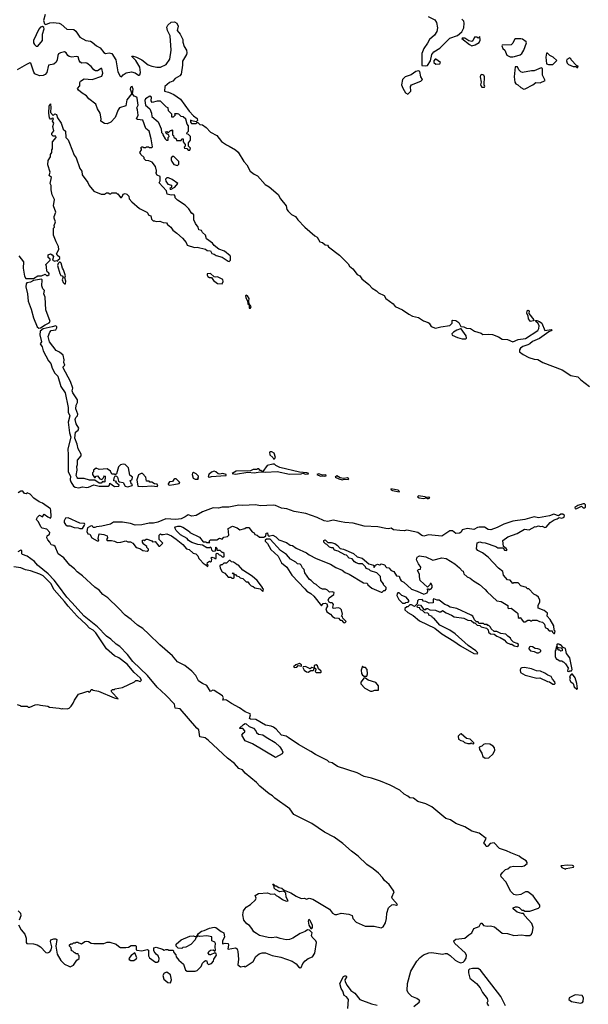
# Model space of a CAD drawing. Extents: x 2029826 to 2248070, y 228728 to 402406.
# Tile 93 of 256: x 2143700 to 2150093, y 297241 to 308307. Entities that reach past the tile are written whole.
import ezdxf

# ---------------------------------------------------------------- set-up
doc = ezdxf.new("R2010")
doc.units = 0

msp = doc.modelspace()

# ---------------------------------------------------------------- linework, layer by layer
at = {"layer": '0CON10XD'}
for points in [[(2143986, 308365), (2143968, 308298), (2143980, 308260), (2143995, 308254), (2144038, 308272), (2144075, 308277), (2144145, 308267), (2144167, 308257), (2144232, 308202), (2144308, 308198), (2144330, 308180), (2144375, 308109), (2144444, 308074), (2144495, 308066), (2144516, 308056), (2144565, 308015), (2144605, 307991), (2144645, 307938), (2144665, 307928), (2144706, 307934), (2144736, 307926), (2144782, 307855), (2144805, 307720), (2144831, 307671), (2144845, 307664), (2144863, 307687), (2144899, 307711), (2144958, 307722), (2145000, 307710), (2145035, 307684), (2145045, 307682), (2145051, 307689), (2145058, 307715), (2145051, 307775), (2145008, 307848), (2144960, 307895), (2144965, 307900), (2145015, 307887), (2145075, 307856), (2145145, 307799), (2145185, 307785), (2145243, 307773), (2145285, 307772), (2145348, 307805), (2145387, 307865), (2145405, 307965), (2145391, 308125), (2145363, 308185), (2145354, 308225), (2145365, 308245), (2145402, 308278), (2145442, 308282), (2145468, 308268), (2145483, 308235), (2145469, 308185), (2145505, 308143), (2145519, 308115)], [(2148294, 308344), (2148366, 308305), (2148388, 308275), (2148399, 308215), (2148392, 308175), (2148365, 308133), (2148307, 308085), (2148285, 308042), (2148244, 307985), (2148222, 307928), (2148223, 307793), (2148265, 307787)], [(2148265, 307787), (2148285, 307794), (2148320, 307845), (2148335, 307915), (2148355, 307946), (2148425, 307988), (2148535, 308101), (2148622, 308128), (2148670, 308170), (2148692, 308215), (2148698, 308268), (2148692, 308292), (2148672, 308312)], [(2143905, 308008), (2143956, 308075), (2143957, 308143), (2143974, 308205), (2143970, 308220), (2143955, 308229), (2143935, 308224), (2143915, 308200), (2143855, 308075), (2143855, 308047), (2143865, 308029), (2143885, 308011), (2143905, 308008)], [(2145519, 308115), (2145534, 308085), (2145535, 308055), (2145548, 308005), (2145575, 307965), (2145581, 307935), (2145575, 307915), (2145530, 307840), (2145531, 307795), (2145515, 307695), (2145500, 307675), (2145447, 307645), (2145422, 307618), (2145385, 307600), (2145333, 307555), (2145330, 307505), (2145375, 307494), (2145435, 307465), (2145508, 307415), (2145605, 307280), (2145655, 307228), (2145695, 307198), (2145700, 307175), (2145685, 307160), (2145635, 307170), (2145622, 307178), (2145620, 307155), (2145632, 307142), (2145685, 307140), (2145695, 307150), (2145705, 307150), (2145725, 307130), (2145755, 307127), (2145798, 307095), (2145844, 307044), (2145915, 307006), (2145970, 306940), (2146025, 306899), (2146056, 306886), (2146125, 306844), (2146155, 306817), (2146219, 306715), (2146253, 306675), (2146293, 306605), (2146335, 306571), (2146373, 306553), (2146460, 306455), (2146505, 306429), (2146605, 306344), (2146634, 306294), (2146698, 306215), (2146705, 306175), (2146717, 306155), (2146755, 306119), (2146800, 306095), (2146826, 306056), (2146906, 305975), (2147019, 305879), (2147045, 305864), (2147075, 305812), (2147105, 305803), (2147135, 305776), (2147162, 305772), (2147174, 305754), (2147295, 305662), (2147392, 305565), (2147408, 305538), (2147447, 305507), (2147495, 305445), (2147525, 305428), (2147546, 305395), (2147625, 305331), (2147665, 305288), (2147711, 305261), (2147735, 305238), (2147797, 305207), (2147815, 305172), (2147901, 305115), (2147922, 305085), (2148005, 305045), (2148075, 304997), (2148116, 304976), (2148185, 304961), (2148241, 304921), (2148292, 304905), (2148305, 304895), (2148325, 304860), (2148375, 304839), (2148435, 304856), (2148535, 304870), (2148564, 304895), (2148564, 304925), (2148569, 304931), (2148605, 304926), (2148639, 304905), (2148660, 304860), (2148692, 304855), (2148725, 304840), (2148767, 304837), (2148815, 304808), (2148890, 304785), (2148908, 304768), (2148975, 304774), (2149015, 304768), (2149084, 304744), (2149125, 304718), (2149185, 304712), (2149245, 304685), (2149305, 304713), (2149386, 304724), (2149525, 304814), (2149537, 304835), (2149540, 304865), (2149531, 304891), (2149502, 304915), (2149500, 304925), (2149515, 304926), (2149545, 304914), (2149571, 304895), (2149604, 304814), (2149675, 304826), (2149682, 304815), (2149650, 304800), (2149544, 304725), (2149465, 304690), (2149435, 304666), (2149415, 304653), (2149356, 304634), (2149330, 304615), (2149321, 304595), (2149321, 304575), (2149360, 304545), (2149425, 304510), (2149485, 304490), (2149527, 304487), (2149582, 304455), (2149801, 304371), (2149895, 304309), (2149975, 304293), (2150009, 304259), (2150106, 304186)], [(2148785, 308013), (2148822, 308025), (2148865, 308050), (2148877, 308077), (2148875, 308120), (2148855, 308100), (2148845, 308110), (2148815, 308110), (2148795, 308070), (2148785, 308062), (2148751, 308071), (2148705, 308098), (2148675, 308100), (2148670, 308095), (2148757, 308027), (2148785, 308013)], [(2149245, 307888), (2149265, 307893), (2149326, 307914), (2149345, 307927), (2149369, 307965), (2149399, 308049), (2149395, 308058), (2149355, 308087), (2149335, 308092), (2149275, 308092), (2149262, 308085), (2149246, 308044), (2149227, 308023), (2149125, 308020), (2149120, 308015), (2149133, 307985), (2149154, 307964), (2149177, 307907), (2149215, 307890), (2149245, 307888)], [(2143692, 305652), (2143742, 305585), (2143739, 305515), (2143754, 305425), (2143770, 305400), (2143855, 305398), (2143905, 305429), (2143945, 305430), (2143985, 305448), (2144003, 305433), (2144015, 305432), (2144030, 305445), (2144030, 305455), (2144026, 305466), (2144010, 305475), (2144000, 305515), (2144002, 305535), (2143993, 305557), (2144042, 305605), (2144042, 305615), (2144022, 305635), (2144020, 305665), (2144045, 305676), (2144066, 305666), (2144080, 305645), (2144070, 305605), (2144095, 305592), (2144115, 305600), (2144128, 305592), (2144132, 305608), (2144150, 305625), (2144150, 305635), (2144121, 305661), (2144113, 305675), (2144140, 305725), (2144138, 305758), (2144109, 305809), (2144080, 305885), (2144080, 305965), (2144090, 305975), (2144088, 305995), (2144103, 306035), (2144088, 306075), (2144088, 306095), (2144108, 306145), (2144082, 306215), (2144091, 306285), (2144065, 306340), (2144054, 306396), (2144053, 306443), (2144042, 306465), (2144058, 306535), (2144032, 306555), (2144044, 306595), (2144018, 306675), (2144022, 306725), (2144048, 306765), (2144048, 306792), (2144060, 306815), (2144060, 306845), (2144070, 306855), (2144068, 306935), (2144112, 306985), (2144108, 306998), (2144075, 307000), (2144060, 307015), (2144062, 307028), (2144083, 307057), (2144072, 307105), (2144083, 307145), (2144070, 307165), (2144080, 307195), (2144065, 307200), (2144055, 307190), (2144045, 307190), (2144034, 307204), (2144028, 307255), (2144032, 307335), (2144040, 307355), (2144045, 307360), (2144048, 307355), (2144052, 307325), (2144048, 307265), (2144075, 307230), (2144095, 307248), (2144115, 307240), (2144126, 307206), (2144166, 307145), (2144191, 307075), (2144217, 307055), (2144218, 306985), (2144246, 306956), (2144259, 306919), (2144314, 306785), (2144334, 306755), (2144376, 306635), (2144400, 306605), (2144404, 306565), (2144467, 306477), (2144483, 306443), (2144535, 306380), (2144615, 306348), (2144652, 306348), (2144675, 306360), (2144695, 306360), (2144715, 306350), (2144725, 306350), (2144735, 306360), (2144785, 306360), (2144795, 306350), (2144805, 306350), (2144835, 306310), (2144845, 306310), (2144858, 306322), (2144862, 306348), (2144885, 306352), (2144905, 306347), (2144928, 306325), (2144932, 306292), (2144961, 306261), (2145046, 306186), (2145130, 306145), (2145142, 306132), (2145144, 306114), (2145173, 306103), (2145183, 306065), (2145200, 306045), (2145215, 306048), (2145235, 306038), (2145275, 306042), (2145315, 306027), (2145350, 306025), (2145364, 306004), (2145398, 305975), (2145421, 305941), (2145468, 305908), (2145530, 305850), (2145572, 305802), (2145585, 305772), (2145665, 305748), (2145695, 305751), (2145788, 305728), (2145810, 305715), (2145845, 305708), (2145860, 305680), (2145885, 305673), (2145908, 305658), (2145975, 305639), (2146045, 305592), (2146055, 305590), (2146070, 305605), (2146072, 305645), (2146068, 305655), (2146004, 305704), (2145939, 305729), (2145888, 305768), (2145868, 305795), (2145802, 305845), (2145789, 305885), (2145757, 305915), (2145745, 305938), (2145714, 305944), (2145706, 305976), (2145678, 306015), (2145658, 306058), (2145660, 306115), (2145648, 306128), (2145635, 306130), (2145603, 306183), (2145561, 306221), (2145475, 306278), (2145450, 306305), (2145448, 306325), (2145437, 306337), (2145405, 306334), (2145357, 306347), (2145350, 306385), (2145270, 306475), (2145278, 306495), (2145280, 306545), (2145245, 306560), (2145230, 306585), (2145240, 306595), (2145240, 306615), (2145233, 306623), (2145228, 306658), (2145190, 306705), (2145152, 306722), (2145120, 306725), (2145100, 306745), (2145098, 306758), (2145062, 306792), (2145060, 306805), (2145050, 306815), (2145070, 306845), (2145070, 306855), (2145060, 306865), (2145075, 306880), (2145085, 306880), (2145095, 306870), (2145115, 306870), (2145125, 306880), (2145147, 306877), (2145155, 306870), (2145185, 306870), (2145192, 306878), (2145178, 306968), (2145156, 307056), (2145118, 307085), (2145085, 307178), (2145024, 307184), (2145013, 307193), (2145032, 307235), (2145026, 307296), (2145018, 307315), (2145031, 307345), (2145021, 307425), (2145017, 307437), (2144989, 307449), (2144967, 307475), (2144978, 307525), (2144965, 307555), (2144955, 307554), (2144947, 307545), (2144942, 307525), (2144962, 307478), (2144906, 307405), (2144892, 307338), (2144822, 307315), (2144807, 307295), (2144773, 307207), (2144725, 307156), (2144685, 307136), (2144655, 307140), (2144612, 307165), (2144616, 307194), (2144605, 307255), (2144575, 307305), (2144555, 307359), (2144477, 307417), (2144450, 307450), (2144402, 307482), (2144360, 307515), (2144352, 307535), (2144378, 307565), (2144377, 307603), (2144385, 307618), (2144425, 307643), (2144515, 307634), (2144625, 307674), (2144634, 307705), (2144625, 307758), (2144615, 307760), (2144575, 307732), (2144551, 307731), (2144533, 307743), (2144505, 307781), (2144455, 307817), (2144435, 307824), (2144399, 307819), (2144380, 307830), (2144368, 307848), (2144359, 307889), (2144335, 307893), (2144285, 307887), (2144255, 307892), (2144243, 307903), (2144224, 307935), (2144205, 307946), (2144159, 307935), (2144137, 307923), (2144129, 307905), (2144123, 307855), (2144112, 307828), (2144085, 307808), (2144024, 307796), (2144006, 307714), (2143988, 307692), (2143965, 307679), (2143928, 307678), (2143885, 307690), (2143870, 307700), (2143859, 307719), (2143825, 307818), (2143815, 307823), (2143776, 307804), (2143673, 307745)], [(2149695, 307802), (2149738, 307848), (2149700, 307885), (2149660, 307905), (2149635, 307930), (2149625, 307930), (2149614, 307885), (2149622, 307812), (2149645, 307802), (2149695, 307802)], [(2149975, 307770), (2149980, 307785), (2149962, 307792), (2149900, 307855), (2149900, 307865), (2149885, 307880), (2149852, 307858), (2149848, 307845), (2149855, 307820), (2149870, 307805), (2149923, 307783), (2149955, 307780), (2149965, 307770), (2149975, 307770)], [(2148378, 307808), (2148425, 307812), (2148430, 307825), (2148380, 307865), (2148372, 307865), (2148357, 307845), (2148358, 307825), (2148378, 307808)], [(2149368, 307528), (2149385, 307530), (2149470, 307575), (2149505, 307602), (2149552, 307598), (2149610, 307625), (2149578, 307685), (2149578, 307758), (2149565, 307768), (2149486, 307734), (2149455, 307733), (2149355, 307713), (2149335, 307722), (2149314, 307744), (2149296, 307776), (2149272, 307778), (2149258, 307665), (2149268, 307605), (2149280, 307585), (2149300, 307575), (2149334, 307544), (2149368, 307528)], [(2148065, 307472), (2148097, 307503), (2148093, 307555), (2148104, 307576), (2148212, 307618), (2148230, 307635), (2148209, 307665), (2148198, 307725), (2148185, 307732), (2148155, 307724), (2148102, 307688), (2148034, 307666), (2148004, 307635), (2147994, 307575), (2148008, 307538), (2148038, 307485), (2148065, 307472)], [(2148925, 307550), (2148930, 307555), (2148923, 307575), (2148926, 307666), (2148919, 307685), (2148895, 307691), (2148883, 307685), (2148876, 307665), (2148888, 307605), (2148880, 307575), (2148895, 307550), (2148925, 307550)], [(2145615, 306840), (2145620, 306865), (2145600, 306885), (2145600, 306925), (2145620, 306955), (2145620, 306995), (2145598, 307018), (2145580, 307025), (2145582, 307038), (2145600, 307055), (2145600, 307115), (2145583, 307133), (2145568, 307188), (2145537, 307217), (2145515, 307220), (2145490, 307245), (2145475, 307250), (2145442, 307248), (2145450, 307235), (2145425, 307210), (2145412, 307212), (2145410, 307245), (2145373, 307283), (2145370, 307315), (2145350, 307325), (2145282, 307392), (2145245, 307393), (2145188, 307378), (2145177, 307397), (2145181, 307435), (2145165, 307449), (2145115, 307416), (2145109, 307399), (2145114, 307345), (2145162, 307305), (2145182, 307255), (2145185, 307220), (2145258, 307158), (2145292, 307082), (2145295, 307040), (2145310, 307025), (2145310, 307015), (2145335, 306970), (2145352, 306952), (2145368, 306952), (2145370, 306985), (2145380, 306995), (2145378, 307008), (2145365, 307020), (2145355, 307020), (2145340, 307045), (2145355, 307050), (2145375, 307040), (2145395, 307060), (2145405, 307060), (2145415, 307070), (2145420, 307065), (2145420, 307015), (2145430, 307005), (2145432, 306982), (2145445, 306980), (2145458, 306968), (2145465, 306950), (2145515, 306950), (2145522, 306968), (2145538, 306968), (2145540, 306935), (2145560, 306905), (2145560, 306885), (2145550, 306875), (2145553, 306863), (2145578, 306858), (2145595, 306840), (2145615, 306840)], [(2145475, 306670), (2145490, 306685), (2145490, 306715), (2145435, 306770), (2145415, 306770), (2145402, 306755), (2145404, 306734), (2145412, 306715), (2145435, 306680), (2145475, 306670)], [(2145405, 306402), (2145446, 306424), (2145477, 306467), (2145415, 306510), (2145375, 306530), (2145355, 306530), (2145340, 306515), (2145343, 306493), (2145365, 306460), (2145407, 306447), (2145408, 306422), (2145390, 306415), (2145392, 306402), (2145405, 306402)], [(2144205, 305338), (2144215, 305340), (2144219, 305369), (2144208, 305405), (2144215, 305430), (2144193, 305495), (2144180, 305515), (2144165, 305570), (2144155, 305582), (2144148, 305582), (2144133, 305567), (2144127, 305545), (2144151, 305455), (2144163, 305433), (2144178, 305428), (2144188, 305415), (2144178, 305385), (2144190, 305355), (2144205, 305338)], [(2145975, 305340), (2145988, 305365), (2145986, 305386), (2145925, 305417), (2145905, 305412), (2145888, 305418), (2145845, 305456), (2145810, 305450), (2145808, 305435), (2145815, 305422), (2145835, 305408), (2145858, 305408), (2145878, 305375), (2145895, 305363), (2145925, 305343), (2145975, 305340)], [(2143915, 304842), (2143935, 304843), (2143985, 304879), (2144030, 304900), (2144042, 304915), (2143994, 305045), (2143988, 305188), (2143972, 305225), (2143980, 305265), (2143962, 305282), (2143956, 305295), (2143951, 305315), (2143952, 305385), (2143945, 305392), (2143855, 305376), (2143823, 305357), (2143782, 305348), (2143773, 305337), (2143768, 305305), (2143788, 305225), (2143797, 305145), (2143831, 305055), (2143857, 304955), (2143897, 304857), (2143915, 304842)], [(2146295, 305064), (2146303, 305085), (2146282, 305112), (2146278, 305145), (2146282, 305175), (2146262, 305205), (2146245, 305210), (2146240, 305205), (2146241, 305185), (2146262, 305145), (2146264, 305115), (2146282, 305102), (2146281, 305065), (2146295, 305064)], [(2149445, 304916), (2149420, 304945), (2149418, 304978), (2149403, 305005), (2149407, 305035), (2149415, 305043), (2149430, 305035), (2149424, 305004), (2149480, 304935), (2149475, 304923), (2149445, 304916)], [(2144365, 303046), (2144405, 303056), (2144455, 303049), (2144475, 303053), (2144535, 303078), (2144594, 303064), (2144695, 303066), (2144710, 303075), (2144715, 303100), (2144765, 303059), (2144815, 303064), (2144820, 303075), (2144780, 303105), (2144788, 303118), (2144760, 303125), (2144763, 303157), (2144775, 303180), (2144788, 303178), (2144800, 303165), (2144812, 303122), (2144822, 303112), (2144864, 303104), (2144888, 303065), (2144915, 303058), (2144965, 303072), (2144970, 303085), (2144952, 303092), (2144950, 303115), (2144940, 303125), (2144965, 303140), (2144968, 303165), (2144938, 303188), (2144922, 303272), (2144885, 303308), (2144865, 303312), (2144835, 303306), (2144810, 303280), (2144787, 303203), (2144775, 303190), (2144765, 303200), (2144735, 303200), (2144723, 303233), (2144685, 303258), (2144595, 303250), (2144562, 303268), (2144530, 303245), (2144530, 303225), (2144520, 303215), (2144520, 303195), (2144542, 303162), (2144548, 303162), (2144562, 303178), (2144575, 303180), (2144600, 303145), (2144625, 303140), (2144640, 303155), (2144645, 303170), (2144655, 303180), (2144660, 303175), (2144658, 303112), (2144645, 303110), (2144635, 303120), (2144615, 303100), (2144595, 303100), (2144545, 303130), (2144485, 303130), (2144425, 303150), (2144355, 303150), (2144345, 303160), (2144337, 303185), (2144348, 303245), (2144342, 303285), (2144352, 303308), (2144351, 303339), (2144352, 303355), (2144390, 303405), (2144390, 303425), (2144356, 303485), (2144346, 303535), (2144322, 303605), (2144327, 303673), (2144356, 303694), (2144367, 303715), (2144336, 303765), (2144323, 303815), (2144332, 303835), (2144352, 303855), (2144353, 303875), (2144332, 303935), (2144334, 303976), (2144350, 304005), (2144349, 304035), (2144296, 304115), (2144292, 304135), (2144298, 304165), (2144272, 304242), (2144188, 304395), (2144188, 304405), (2144207, 304425), (2144196, 304455), (2144199, 304485), (2144188, 304535), (2144149, 304569), (2144111, 304591), (2144037, 304685), (2144022, 304745), (2144038, 304795), (2144055, 304814), (2144107, 304823), (2144118, 304845), (2144117, 304857), (2144105, 304866), (2144065, 304854), (2143965, 304832), (2143932, 304808), (2143927, 304765), (2143946, 304685), (2143931, 304665), (2143952, 304632), (2143966, 304585), (2144025, 304474), (2144052, 304442), (2144065, 304392), (2144097, 304335), (2144130, 304300), (2144163, 304185), (2144211, 304115), (2144247, 303947), (2144245, 303895), (2144265, 303855), (2144247, 303785), (2144262, 303665), (2144276, 303615), (2144242, 303485), (2144245, 303415), (2144244, 303225), (2144271, 303175), (2144268, 303135), (2144275, 303112), (2144307, 303065), (2144325, 303055), (2144365, 303046)], [(2148715, 304719), (2148724, 304726), (2148720, 304755), (2148665, 304831), (2148655, 304834), (2148615, 304819), (2148576, 304795), (2148559, 304775), (2148563, 304763), (2148624, 304734), (2148675, 304719), (2148715, 304719)], [(2146565, 303370), (2146578, 303385), (2146560, 303435), (2146535, 303450), (2146515, 303450), (2146510, 303445), (2146512, 303415), (2146548, 303388), (2146555, 303370), (2146565, 303370)], [(2145835, 303164), (2145858, 303172), (2146015, 303184), (2146020, 303185), (2146020, 303195), (2145985, 303208), (2145945, 303200), (2145933, 303203), (2145907, 303227), (2145885, 303232), (2145855, 303222), (2145828, 303195), (2145818, 303168), (2145835, 303164)], [(2146125, 303199), (2146265, 303220), (2146335, 303215), (2146405, 303224), (2146465, 303221), (2146595, 303230), (2146735, 303200), (2146865, 303204), (2146885, 303210), (2146915, 303201), (2146945, 303202), (2146952, 303205), (2146930, 303215), (2146845, 303220), (2146625, 303273), (2146580, 303295), (2146565, 303310), (2146545, 303312), (2146482, 303295), (2146435, 303230), (2146425, 303230), (2146415, 303240), (2146405, 303240), (2146388, 303258), (2146375, 303260), (2146365, 303250), (2146325, 303250), (2146295, 303238), (2146135, 303232), (2146090, 303205), (2146125, 303199)], [(2145085, 303059), (2145185, 303068), (2145245, 303061), (2145252, 303065), (2145247, 303087), (2145215, 303092), (2145185, 303110), (2145165, 303110), (2145155, 303120), (2145125, 303120), (2145120, 303165), (2145080, 303205), (2145065, 303207), (2145035, 303192), (2145017, 303135), (2145028, 303065), (2145085, 303059)], [(2145386, 303076), (2145435, 303084), (2145494, 303094), (2145502, 303105), (2145458, 303148), (2145443, 303147), (2145432, 303138), (2145420, 303115), (2145385, 303112), (2145368, 303092), (2145368, 303085), (2145386, 303076)], [(2145705, 303143), (2145710, 303145), (2145700, 303155), (2145710, 303165), (2145710, 303175), (2145684, 303204), (2145655, 303217), (2145645, 303212), (2145640, 303195), (2145650, 303155), (2145675, 303144), (2145705, 303143)], [(2147084, 303176), (2147105, 303182), (2147125, 303178), (2147145, 303182), (2147142, 303192), (2147105, 303188), (2147065, 303204), (2147040, 303195), (2147084, 303176)], [(2147325, 303137), (2147347, 303143), (2147395, 303141), (2147402, 303145), (2147385, 303157), (2147345, 303150), (2147324, 303154), (2147305, 303158), (2147265, 303180), (2147248, 303165), (2147290, 303145), (2147325, 303137)], [(2148751, 298021), (2148785, 298046), (2148806, 298094), (2148865, 298114), (2148885, 298153), (2148895, 298154), (2148915, 298125), (2148955, 298120), (2148995, 298124), (2149040, 298110), (2149125, 298039), (2149185, 298036), (2149255, 298016), (2149345, 298023), (2149386, 298016), (2149434, 298016), (2149455, 298029), (2149466, 298054), (2149473, 298103), (2149459, 298149), (2149378, 298235), (2149365, 298260), (2149345, 298260), (2149295, 298278), (2149250, 298315), (2149250, 298325), (2149273, 298337), (2149295, 298338), (2149315, 298330), (2149345, 298300), (2149365, 298298), (2149378, 298288), (2149435, 298288), (2149535, 298320), (2149550, 298335), (2149549, 298355), (2149475, 298461), (2149415, 298504), (2149386, 298504), (2149334, 298476), (2149285, 298469), (2149256, 298476), (2149218, 298512), (2149169, 298615), (2149113, 298675), (2149108, 298695), (2149127, 298723), (2149162, 298755), (2149190, 298765), (2149213, 298787), (2149256, 298794), (2149345, 298790), (2149371, 298799), (2149404, 298825), (2149406, 298835), (2149394, 298855), (2149338, 298888), (2149317, 298907), (2149222, 298942), (2149175, 298967), (2149093, 298993), (2149035, 299054), (2148991, 299049), (2148965, 299020), (2148955, 299013), (2148946, 299016), (2148938, 299035), (2148922, 299045), (2148919, 299055), (2148944, 299105), (2148865, 299166), (2148785, 299187), (2148706, 299235), (2148602, 299272), (2148545, 299313), (2148491, 299331), (2148335, 299462), (2148266, 299494), (2148175, 299522), (2148127, 299557), (2148085, 299560), (2148065, 299582), (2148024, 299604), (2147976, 299646), (2147865, 299703), (2147758, 299748), (2147655, 299783), (2147575, 299802), (2147495, 299841), (2147275, 299915), (2147215, 299955), (2147181, 299961), (2147160, 299980), (2147025, 300047), (2146975, 300082), (2146835, 300161), (2146720, 300240), (2146695, 300253), (2146642, 300265), (2146585, 300335), (2146555, 300355), (2146526, 300366), (2146465, 300377), (2146355, 300442), (2146294, 300445), (2146285, 300455), (2146296, 300495), (2146290, 300505), (2146235, 300527), (2146173, 300573), (2146082, 300622), (2146025, 300660), (2146015, 300664), (2145985, 300660), (2145992, 300685), (2145979, 300709), (2145885, 300769), (2145870, 300770), (2145845, 300756), (2145804, 300824), (2145755, 300845), (2145726, 300866), (2145712, 300875), (2145679, 300935), (2145635, 300985), (2145558, 301048), (2145475, 301091), (2145417, 301157), (2145275, 301281), (2145152, 301402), (2145083, 301463), (2145025, 301502), (2144955, 301565), (2144886, 301615), (2144813, 301693), (2144690, 301810), (2144635, 301847), (2144594, 301894), (2144545, 301930), (2144406, 302056), (2144345, 302101), (2144315, 302134), (2144265, 302176), (2144198, 302258), (2144134, 302305), (2144100, 302385), (2144086, 302396), (2144054, 302405), (2144040, 302435), (2144015, 302461), (2144005, 302482), (2144009, 302505), (2144034, 302525), (2144040, 302545), (2144005, 302582), (2143954, 302594), (2143937, 302607), (2143912, 302665), (2143893, 302683), (2143890, 302695), (2143900, 302715), (2143922, 302738), (2143955, 302720), (2143975, 302750), (2144018, 302718), (2144045, 302706), (2144053, 302725), (2144051, 302795), (2144045, 302810), (2143957, 302875), (2143920, 302890), (2143861, 302931), (2143819, 302975), (2143785, 302990), (2143775, 302980), (2143755, 302982), (2143737, 303007), (2143715, 303010), (2143685, 302990)], [(2147965, 303001), (2147972, 303005), (2147955, 303020), (2147872, 303035), (2147877, 303025), (2147892, 303015), (2147965, 303001)], [(2148295, 302925), (2148310, 302935), (2148302, 302942), (2148265, 302938), (2148255, 302946), (2148185, 302956), (2148174, 302946), (2148192, 302935), (2148242, 302925), (2148275, 302932), (2148282, 302925), (2148295, 302925)], [(2149715, 301410), (2149720, 301435), (2149710, 301445), (2149706, 301495), (2149666, 301566), (2149630, 301605), (2149636, 301636), (2149596, 301666), (2149528, 301695), (2149528, 301725), (2149547, 301765), (2149547, 301785), (2149532, 301815), (2149512, 301835), (2149482, 301852), (2149425, 301909), (2149405, 301912), (2149400, 301925), (2149336, 301946), (2149305, 301978), (2149255, 301978), (2149245, 301970), (2149215, 302008), (2149185, 302010), (2149140, 302065), (2149132, 302105), (2149084, 302144), (2148967, 302265), (2148905, 302317), (2148852, 302342), (2148835, 302360), (2148842, 302428), (2148875, 302438), (2148895, 302430), (2148935, 302428), (2149055, 302387), (2149075, 302373), (2149135, 302370), (2149150, 302345), (2149175, 302340), (2149180, 302345), (2149168, 302365), (2149140, 302385), (2149132, 302455), (2149188, 302495), (2149295, 302532), (2149375, 302580), (2149430, 302575), (2149495, 302610), (2149505, 302608), (2149535, 302617), (2149555, 302610), (2149575, 302613), (2149605, 302600), (2149618, 302602), (2149664, 302656), (2149708, 302685), (2149744, 302696), (2149765, 302712), (2149795, 302703), (2149822, 302715), (2149824, 302735), (2149805, 302751), (2149785, 302748), (2149758, 302732), (2149705, 302748), (2149658, 302732), (2149535, 302710), (2149485, 302718), (2149379, 302691), (2149245, 302672), (2149145, 302638), (2149069, 302601), (2148997, 302573), (2148967, 302577), (2148925, 302602), (2148865, 302605), (2148849, 302601), (2148805, 302577), (2148735, 302589), (2148675, 302575), (2148664, 302546), (2148644, 302536), (2148605, 302534), (2148565, 302561), (2148535, 302562), (2148445, 302503), (2148295, 302518), (2148245, 302504), (2148221, 302511), (2148175, 302545), (2148073, 302567), (2148051, 302569), (2148025, 302561), (2147975, 302565), (2147902, 302575), (2147875, 302593), (2147845, 302585), (2147815, 302587), (2147728, 302608), (2147575, 302616), (2147448, 302648), (2147355, 302656), (2147316, 302665), (2147225, 302683), (2147165, 302669), (2147125, 302674), (2147045, 302713), (2146917, 302757), (2146785, 302781), (2146705, 302811), (2146645, 302817), (2146578, 302848), (2146555, 302851), (2146405, 302843), (2146355, 302855), (2146207, 302847), (2146165, 302852), (2146051, 302829), (2145975, 302827), (2145935, 302819), (2145875, 302821), (2145755, 302776), (2145686, 302736), (2145635, 302729), (2145595, 302742), (2145562, 302718), (2145515, 302699), (2145455, 302690), (2145345, 302697), (2145252, 302658), (2145205, 302648), (2145155, 302650), (2145075, 302628), (2144997, 302627), (2144945, 302644), (2144855, 302658), (2144755, 302658), (2144721, 302639), (2144625, 302615), (2144565, 302609), (2144545, 302600), (2144525, 302600), (2144520, 302615), (2144503, 302617), (2144464, 302596), (2144456, 302556), (2144465, 302530), (2144490, 302525), (2144510, 302485), (2144570, 302450), (2144585, 302450), (2144590, 302455), (2144583, 302475), (2144593, 302527), (2144645, 302522), (2144682, 302505), (2144686, 302485), (2144677, 302465), (2144684, 302454), (2144734, 302454), (2144766, 302446), (2144795, 302431), (2144836, 302434), (2144895, 302449), (2144918, 302438), (2144945, 302440), (2144972, 302425), (2145010, 302375), (2145052, 302362), (2145083, 302343), (2145135, 302332), (2145150, 302345), (2145150, 302355), (2145130, 302375), (2145130, 302385), (2145090, 302415), (2145090, 302425), (2145080, 302435), (2145082, 302458), (2145095, 302460), (2145105, 302450), (2145122, 302468), (2145135, 302470), (2145185, 302450), (2145195, 302440), (2145222, 302442), (2145265, 302390), (2145275, 302390), (2145308, 302425), (2145270, 302465), (2145270, 302515), (2145285, 302530), (2145292, 302522), (2145315, 302520), (2145355, 302528), (2145406, 302506), (2145459, 302469), (2145535, 302407), (2145575, 302360), (2145605, 302352), (2145652, 302312), (2145680, 302305), (2145705, 302280), (2145713, 302253), (2145728, 302235), (2145765, 302198), (2145798, 302178), (2145815, 302160), (2145820, 302175), (2145810, 302185), (2145813, 302207), (2145835, 302220), (2145845, 302210), (2145858, 302222), (2145860, 302245), (2145850, 302255), (2145862, 302268), (2145888, 302258), (2145895, 302250), (2145908, 302252), (2145910, 302305), (2145915, 302310), (2145928, 302308), (2145942, 302292), (2145958, 302288), (2145975, 302270), (2145995, 302270), (2146000, 302275), (2145998, 302308), (2145985, 302320), (2145975, 302320), (2145955, 302340), (2145922, 302342), (2145920, 302365), (2145905, 302380), (2145900, 302375), (2145898, 302332), (2145875, 302330), (2145860, 302345), (2145858, 302368), (2145845, 302380), (2145835, 302370), (2145805, 302370), (2145755, 302400), (2145702, 302408), (2145635, 302430), (2145598, 302455), (2145582, 302475), (2145509, 302519), (2145458, 302565), (2145443, 302597), (2145453, 302607), (2145477, 302613), (2145503, 302613), (2145535, 302602), (2145608, 302555), (2145615, 302542), (2145723, 302493), (2145765, 302440), (2145795, 302440), (2145805, 302430), (2145838, 302432), (2145830, 302445), (2145845, 302460), (2145915, 302462), (2145945, 302480), (2145975, 302470), (2145995, 302490), (2146035, 302500), (2146050, 302515), (2146043, 302587), (2146094, 302616), (2146147, 302597), (2146175, 302572), (2146232, 302588), (2146245, 302600), (2146275, 302600), (2146315, 302550), (2146335, 302540), (2146345, 302520), (2146370, 302515), (2146395, 302490), (2146445, 302490), (2146455, 302500), (2146468, 302502), (2146470, 302535), (2146485, 302540), (2146490, 302515), (2146505, 302500), (2146513, 302507), (2146545, 302512), (2146580, 302495), (2146613, 302463), (2146701, 302431), (2146742, 302402), (2146766, 302396), (2146808, 302368), (2146925, 302316), (2146955, 302294), (2147035, 302252), (2147196, 302186), (2147255, 302150), (2147325, 302119), (2147358, 302095), (2147406, 302076), (2147565, 301977), (2147606, 301976), (2147614, 301954), (2147659, 301919), (2147765, 301872), (2147777, 301873), (2147795, 301890), (2147808, 301892), (2147820, 301905), (2147820, 301925), (2147790, 301955), (2147790, 301965), (2147760, 302005), (2147758, 302048), (2147715, 302090), (2147643, 302113), (2147628, 302128), (2147595, 302140), (2147588, 302158), (2147555, 302190), (2147515, 302192), (2147485, 302202), (2147464, 302214), (2147437, 302247), (2147404, 302254), (2147375, 302288), (2147355, 302292), (2147280, 302335), (2147240, 302345), (2147225, 302370), (2147205, 302370), (2147185, 302380), (2147155, 302410), (2147140, 302415), (2147120, 302435), (2147120, 302455), (2147135, 302460), (2147165, 302430), (2147202, 302432), (2147245, 302420), (2147275, 302398), (2147305, 302362), (2147340, 302355), (2147455, 302307), (2147495, 302270), (2147550, 302255), (2147625, 302190), (2147678, 302178), (2147685, 302150), (2147702, 302178), (2147723, 302187), (2147745, 302180), (2147755, 302180), (2147765, 302190), (2147790, 302185), (2147805, 302180), (2147812, 302162), (2147825, 302150), (2147850, 302145), (2147875, 302118), (2147905, 302107), (2147935, 302058), (2147965, 302052), (2147978, 302018), (2147991, 302001), (2148019, 301985), (2148107, 301905), (2148170, 301885), (2148245, 301850), (2148280, 301865), (2148290, 301885), (2148285, 301910), (2148295, 301910), (2148305, 301900), (2148325, 301912), (2148338, 301925), (2148338, 301945), (2148325, 301970), (2148315, 301970), (2148310, 301955), (2148285, 301930), (2148203, 302005), (2148194, 302046), (2148196, 302076), (2148172, 302115), (2148183, 302127), (2148207, 302133), (2148212, 302155), (2148185, 302190), (2148162, 302235), (2148170, 302265), (2148195, 302282), (2148265, 302272), (2148345, 302232), (2148445, 302260), (2148495, 302251), (2148592, 302192), (2148646, 302146), (2148675, 302112), (2148685, 302110), (2148695, 302080), (2148730, 302045), (2148765, 302032), (2148802, 302002), (2148869, 301959), (2148934, 301904), (2148955, 301878), (2149063, 301775), (2149115, 301770), (2149187, 301725), (2149187, 301697), (2149195, 301688), (2149225, 301693), (2149290, 301645), (2149300, 301635), (2149305, 301590), (2149315, 301582), (2149328, 301588), (2149365, 301540), (2149385, 301540), (2149415, 301560), (2149435, 301560), (2149445, 301550), (2149455, 301550), (2149465, 301560), (2149515, 301560), (2149543, 301543), (2149580, 301535), (2149602, 301512), (2149610, 301475), (2149630, 301465), (2149655, 301440), (2149688, 301438), (2149692, 301422), (2149705, 301410), (2149715, 301410)], [(2149945, 302811), (2149965, 302813), (2150015, 302838), (2150035, 302820), (2150055, 302820), (2150062, 302828), (2150060, 302855), (2150052, 302865), (2150037, 302867), (2149975, 302848), (2149940, 302825), (2149945, 302811)], [(2144377, 302587), (2144405, 302588), (2144430, 302625), (2144434, 302635), (2144430, 302645), (2144375, 302650), (2144245, 302708), (2144214, 302705), (2144201, 302675), (2144201, 302655), (2144214, 302635), (2144235, 302620), (2144265, 302617), (2144311, 302601), (2144356, 302596), (2144377, 302587)], [(2147355, 301530), (2147370, 301545), (2147332, 301582), (2147330, 301595), (2147320, 301605), (2147330, 301625), (2147320, 301675), (2147305, 301690), (2147285, 301698), (2147225, 301690), (2147220, 301705), (2147227, 301735), (2147222, 301745), (2147215, 301752), (2147195, 301752), (2147180, 301760), (2147174, 301774), (2147170, 301785), (2147179, 301811), (2147233, 301847), (2147235, 301868), (2147214, 301876), (2147182, 301872), (2147160, 301895), (2147140, 301905), (2147105, 301908), (2147075, 301922), (2147035, 301960), (2147012, 301972), (2146976, 302006), (2146957, 302017), (2146905, 302090), (2146897, 302127), (2146880, 302145), (2146866, 302176), (2146855, 302188), (2146823, 302193), (2146805, 302212), (2146744, 302244), (2146700, 302295), (2146631, 302341), (2146515, 302470), (2146475, 302470), (2146462, 302458), (2146460, 302445), (2146485, 302420), (2146525, 302352), (2146605, 302278), (2146644, 302204), (2146704, 302154), (2146761, 302065), (2146908, 301912), (2146928, 301885), (2146975, 301858), (2147007, 301827), (2147095, 301720), (2147113, 301747), (2147135, 301751), (2147152, 301742), (2147162, 301715), (2147142, 301685), (2147155, 301652), (2147196, 301626), (2147214, 301604), (2147240, 301585), (2147285, 301580), (2147305, 301560), (2147318, 301558), (2147342, 301532), (2147355, 301530)], [(2145808, 297705), (2145814, 297694), (2145825, 297690), (2145855, 297700), (2145878, 297725), (2145883, 297747), (2145912, 297795), (2145909, 297809), (2145895, 297818), (2145845, 297798), (2145835, 297798), (2145820, 297815), (2145826, 297835), (2145845, 297848), (2145874, 297854), (2145895, 297840), (2145902, 297848), (2145898, 297885), (2145902, 297925), (2145895, 297938), (2145862, 297955), (2145860, 298000), (2145805, 298012), (2145725, 298002), (2145700, 298010), (2145698, 298002), (2145682, 297988), (2145672, 297965), (2145625, 297913), (2145567, 297883), (2145535, 297880), (2145525, 297870), (2145482, 297872), (2145460, 297895), (2145460, 297915), (2145515, 297967), (2145615, 298007), (2145652, 298012), (2145690, 298000), (2145712, 298035), (2145745, 298064), (2145775, 298069), (2145835, 298098), (2145885, 298109), (2145905, 298106), (2145965, 298059), (2145996, 298045), (2146003, 297997), (2145980, 297955), (2145980, 297925), (2145985, 297920), (2146011, 297929), (2146044, 297924), (2146049, 297905), (2146040, 297865), (2146045, 297860), (2146125, 297876), (2146144, 297865), (2146154, 297835), (2146160, 297750), (2146154, 297684), (2146183, 297663), (2146225, 297668), (2146235, 297662), (2146325, 297723), (2146355, 297779), (2146392, 297808), (2146425, 297821), (2146465, 297820), (2146538, 297788), (2146635, 297771), (2146765, 297725), (2146810, 297695), (2146835, 297663), (2146855, 297649), (2146866, 297655), (2146885, 297699), (2146910, 297730), (2146945, 297754), (2146992, 297775), (2147018, 297815), (2147039, 297935), (2147029, 297955), (2146990, 297995), (2146983, 298015), (2146988, 298045), (2146960, 298075), (2146935, 298079), (2146911, 298059), (2146855, 298036), (2146772, 297985), (2146735, 297970), (2146695, 297967), (2146629, 297979), (2146585, 297997), (2146535, 297987), (2146495, 297990), (2146396, 298015), (2146361, 298035), (2146333, 298055), (2146312, 298092), (2146285, 298125), (2146254, 298145), (2146219, 298185), (2146208, 298245), (2146218, 298292), (2146234, 298316), (2146247, 298333), (2146295, 298362), (2146352, 298415), (2146358, 298435), (2146348, 298465), (2146385, 298486), (2146485, 298492), (2146525, 298480), (2146565, 298482), (2146584, 298464), (2146615, 298450), (2146655, 298419), (2146695, 298401), (2146718, 298402), (2146698, 298445), (2146691, 298491), (2146682, 298502), (2146665, 298513), (2146625, 298504), (2146575, 298530), (2146563, 298545), (2146562, 298565), (2146545, 298590), (2146555, 298590), (2146572, 298572), (2146585, 298572), (2146615, 298554), (2146648, 298548), (2146672, 298522), (2146747, 298495), (2146807, 298455), (2146865, 298429), (2146903, 298433), (2146925, 298423), (2146955, 298432), (2146995, 298423), (2147185, 298311), (2147216, 298266), (2147242, 298252), (2147265, 298250), (2147315, 298264), (2147400, 298255), (2147440, 298240), (2147446, 298205), (2147483, 298165), (2147585, 298120), (2147685, 298119), (2147765, 298102), (2147788, 298112), (2147812, 298155), (2147826, 298205), (2147828, 298265), (2147846, 298325), (2147885, 298359), (2147905, 298362), (2147936, 298354), (2147947, 298363), (2147891, 298425), (2147886, 298445), (2147910, 298505), (2147901, 298525), (2147855, 298587), (2147801, 298631), (2147781, 298665), (2147734, 298715), (2147675, 298764), (2147603, 298813), (2147505, 298905), (2147432, 298962), (2147335, 299050), (2147235, 299118), (2147126, 299176), (2146985, 299274), (2146784, 299375), (2146738, 299438), (2146569, 299559), (2146542, 299585), (2146505, 299605), (2146401, 299691), (2146362, 299735), (2146235, 299838), (2146205, 299875), (2146165, 299892), (2146116, 299946), (2146035, 300008), (2145825, 300205), (2145784, 300234), (2145726, 300246), (2145716, 300325), (2145691, 300345), (2145505, 300560), (2145449, 300569), (2145439, 300615), (2145345, 300715), (2145245, 300805), (2145136, 300936), (2144972, 301092), (2144911, 301171), (2144825, 301262), (2144785, 301288), (2144725, 301345), (2144675, 301380), (2144575, 301483), (2144424, 301605), (2144288, 301758), (2144229, 301815), (2144135, 301945), (2144088, 302008), (2144019, 302079), (2143899, 302175), (2143865, 302216), (2143785, 302279), (2143733, 302295), (2143726, 302305), (2143725, 302339), (2143715, 302346), (2143680, 302325)], [(2146435, 301880), (2146440, 301905), (2146430, 301915), (2146430, 301925), (2146370, 302005), (2146315, 302053), (2146211, 302121), (2146160, 302175), (2146145, 302180), (2146127, 302197), (2146105, 302210), (2146083, 302213), (2146065, 302230), (2146055, 302230), (2146025, 302200), (2145995, 302200), (2145978, 302182), (2145965, 302180), (2145952, 302168), (2145953, 302143), (2145975, 302100), (2146008, 302088), (2146045, 302040), (2146075, 302040), (2146085, 302030), (2146105, 302030), (2146110, 302035), (2146110, 302070), (2146090, 302085), (2146105, 302090), (2146110, 302070), (2146125, 302070), (2146138, 302058), (2146165, 302050), (2146180, 302035), (2146210, 302025), (2146245, 301990), (2146265, 301990), (2146280, 301965), (2146303, 301943), (2146327, 301937), (2146345, 301920), (2146405, 301910), (2146435, 301880)], [(2144420, 300745), (2144465, 300762), (2144485, 300750), (2144498, 300762), (2144505, 300780), (2144515, 300780), (2144525, 300770), (2144585, 300761), (2144762, 300685), (2144807, 300673), (2144735, 300750), (2144730, 300765), (2144745, 300780), (2144765, 300780), (2144773, 300787), (2144857, 300803), (2144990, 300865), (2145008, 300882), (2145025, 300882), (2145055, 300870), (2145068, 300885), (2145055, 300909), (2144989, 300969), (2144910, 301065), (2144815, 301136), (2144765, 301158), (2144675, 301236), (2144557, 301415), (2144525, 301445), (2144485, 301468), (2144448, 301508), (2144345, 301605), (2144244, 301714), (2144205, 301767), (2144089, 301899), (2144050, 301970), (2143965, 302055), (2143925, 302077), (2143823, 302113), (2143765, 302125), (2143715, 302148), (2143635, 302157)], [(2148035, 301750), (2148042, 301758), (2148068, 301762), (2148080, 301775), (2148045, 301818), (2147995, 301837), (2147966, 301866), (2147953, 301867), (2147944, 301856), (2147942, 301835), (2147962, 301792), (2148005, 301750), (2148035, 301750)], [(2148845, 301180), (2148850, 301185), (2148848, 301195), (2148827, 301215), (2148744, 301274), (2148596, 301406), (2148535, 301445), (2148423, 301503), (2148355, 301580), (2148340, 301585), (2148338, 301598), (2148300, 301615), (2148300, 301625), (2148288, 301638), (2148255, 301640), (2148228, 301668), (2148215, 301670), (2148200, 301685), (2148198, 301698), (2148172, 301702), (2148170, 301715), (2148185, 301730), (2148208, 301728), (2148245, 301680), (2148265, 301680), (2148275, 301690), (2148285, 301690), (2148313, 301673), (2148375, 301670), (2148415, 301652), (2148437, 301653), (2148455, 301668), (2148495, 301640), (2148555, 301614), (2148584, 301594), (2148695, 301580), (2148740, 301560), (2148775, 301553), (2148805, 301530), (2148818, 301528), (2148845, 301502), (2148875, 301500), (2148890, 301485), (2148948, 301468), (2148968, 301448), (2148971, 301425), (2148995, 301404), (2149035, 301400), (2149065, 301378), (2149104, 301364), (2149146, 301336), (2149175, 301308), (2149215, 301288), (2149235, 301290), (2149259, 301269), (2149295, 301262), (2149310, 301275), (2149310, 301285), (2149295, 301297), (2149251, 301311), (2149226, 301336), (2149217, 301357), (2149187, 301377), (2149165, 301402), (2149108, 301408), (2149065, 301430), (2149035, 301430), (2149002, 301462), (2148995, 301480), (2148975, 301500), (2148965, 301500), (2148955, 301510), (2148925, 301510), (2148915, 301520), (2148862, 301522), (2148855, 301540), (2148835, 301540), (2148812, 301562), (2148794, 301604), (2148776, 301616), (2148615, 301691), (2148540, 301705), (2148510, 301725), (2148480, 301735), (2148415, 301782), (2148393, 301783), (2148355, 301798), (2148350, 301795), (2148350, 301755), (2148305, 301748), (2148265, 301768), (2148242, 301772), (2148225, 301790), (2148185, 301788), (2148173, 301777), (2148168, 301742), (2148138, 301712), (2148105, 301730), (2148085, 301730), (2148065, 301710), (2148052, 301708), (2148032, 301688), (2148030, 301675), (2148064, 301644), (2148125, 301610), (2148195, 301549), (2148367, 301467), (2148446, 301405), (2148583, 301323), (2148655, 301271), (2148805, 301184), (2148845, 301180)], [(2149535, 301192), (2149560, 301205), (2149558, 301218), (2149547, 301227), (2149527, 301237), (2149495, 301240), (2149467, 301257), (2149445, 301262), (2149428, 301255), (2149423, 301235), (2149442, 301212), (2149485, 301208), (2149513, 301193), (2149535, 301192)], [(2149875, 300980), (2149885, 300990), (2149905, 300990), (2149912, 301005), (2149886, 301135), (2149848, 301185), (2149835, 301240), (2149812, 301252), (2149785, 301280), (2149775, 301280), (2149765, 301290), (2149745, 301290), (2149740, 301285), (2149740, 301260), (2149755, 301250), (2149788, 301248), (2149800, 301235), (2149800, 301215), (2149785, 301210), (2149775, 301220), (2149762, 301222), (2149742, 301242), (2149740, 301260), (2149732, 301258), (2149730, 301225), (2149720, 301215), (2149720, 301145), (2149735, 301120), (2149745, 301120), (2149775, 301100), (2149795, 301100), (2149805, 301090), (2149815, 301090), (2149838, 301068), (2149870, 301015), (2149863, 301007), (2149860, 300985), (2149875, 300980)], [(2146795, 301028), (2146815, 301030), (2146832, 301048), (2146868, 301042), (2146868, 301055), (2146845, 301070), (2146805, 301056), (2146780, 301035), (2146795, 301028)], [(2146945, 300974), (2146975, 300992), (2146998, 300992), (2147008, 301002), (2147010, 301020), (2146985, 301028), (2146965, 301010), (2146915, 301038), (2146887, 301033), (2146883, 301025), (2146900, 300995), (2146925, 300978), (2146945, 300974)], [(2147085, 300970), (2147090, 300975), (2147088, 300985), (2147061, 301011), (2147050, 301045), (2147035, 301058), (2147010, 301050), (2147010, 301020), (2147025, 301018), (2147030, 301005), (2147022, 300982), (2147035, 300970), (2147085, 300970)], [(2147605, 300930), (2147612, 300955), (2147608, 301005), (2147590, 301025), (2147568, 301028), (2147555, 301040), (2147538, 300995), (2147545, 300960), (2147555, 300942), (2147575, 300930), (2147605, 300930)], [(2149695, 300838), (2149715, 300840), (2149720, 300845), (2149718, 300865), (2149690, 300895), (2149676, 300926), (2149639, 300939), (2149605, 300961), (2149555, 300984), (2149510, 300990), (2149455, 301012), (2149375, 301026), (2149346, 301024), (2149331, 301015), (2149326, 300995), (2149331, 300971), (2149385, 300939), (2149514, 300906), (2149549, 300909), (2149635, 300870), (2149657, 300867), (2149695, 300838)], [(2147645, 300759), (2147665, 300760), (2147695, 300773), (2147735, 300772), (2147735, 300822), (2147705, 300857), (2147620, 300885), (2147588, 300908), (2147575, 300910), (2147535, 300862), (2147535, 300843), (2147580, 300795), (2147645, 300759)], [(2149965, 300782), (2149970, 300785), (2149966, 300845), (2149945, 300912), (2149915, 300950), (2149905, 300950), (2149880, 300925), (2149888, 300908), (2149883, 300893), (2149897, 300867), (2149922, 300845), (2149935, 300810), (2149965, 300782)], [(2143672, 300612), (2143705, 300600), (2143715, 300590), (2143785, 300590), (2143795, 300580), (2143815, 300580), (2143875, 300608), (2143905, 300612), (2143935, 300602), (2144015, 300592), (2144035, 300582), (2144145, 300571), (2144175, 300560), (2144185, 300567), (2144235, 300562), (2144255, 300570), (2144279, 300591), (2144302, 300625), (2144315, 300660), (2144362, 300725), (2144420, 300745)], [(2146575, 300014), (2146317, 300167), (2146235, 300201), (2146197, 300265), (2146212, 300288), (2146232, 300305), (2146233, 300315), (2146211, 300341), (2146175, 300340), (2146173, 300345), (2146217, 300385), (2146235, 300396), (2146248, 300395), (2146282, 300362), (2146330, 300345), (2146357, 300315), (2146363, 300295), (2146385, 300277), (2146435, 300270), (2146472, 300242), (2146574, 300185), (2146624, 300135), (2146653, 300095), (2146659, 300075), (2146652, 300055), (2146575, 300014)], [(2148805, 300170), (2148805, 300180), (2148765, 300220), (2148725, 300230), (2148665, 300280), (2148652, 300278), (2148630, 300255), (2148632, 300222), (2148660, 300205), (2148685, 300200), (2148700, 300185), (2148737, 300173), (2148765, 300172), (2148775, 300180), (2148783, 300173), (2148805, 300170)], [(2148935, 300008), (2148975, 300010), (2149024, 300056), (2149042, 300098), (2149038, 300125), (2149024, 300144), (2148985, 300163), (2148935, 300168), (2148915, 300162), (2148895, 300142), (2148865, 300130), (2148870, 300105), (2148896, 300065), (2148906, 300025), (2148935, 300008)], [(2149835, 298760), (2149843, 298767), (2149925, 298782), (2149930, 298795), (2149915, 298802), (2149864, 298806), (2149785, 298797), (2149795, 298778), (2149835, 298760)], [(2143685, 298290), (2143710, 298265), (2143712, 298235), (2143695, 298188)], [(2143687, 298135), (2143717, 298077), (2143759, 298029), (2143772, 297985), (2143774, 297935), (2143782, 297925), (2143855, 297922), (2143898, 297908), (2143935, 297885), (2143994, 297825), (2144015, 297819), (2144039, 297831), (2144054, 297855), (2144060, 297885), (2144048, 297945), (2144050, 297965), (2144085, 297978), (2144107, 297977), (2144118, 297968), (2144106, 297895), (2144121, 297805), (2144164, 297735), (2144205, 297693), (2144252, 297668), (2144267, 297663), (2144305, 297682), (2144344, 297736), (2144370, 297755), (2144370, 297785), (2144360, 297795), (2144358, 297808), (2144335, 297810), (2144325, 297820), (2144315, 297820), (2144298, 297838), (2144282, 297842), (2144280, 297875), (2144260, 297895), (2144262, 297908), (2144275, 297920), (2144295, 297920), (2144305, 297930), (2144325, 297930), (2144335, 297940), (2144355, 297940), (2144365, 297930), (2144395, 297920), (2144433, 297947), (2144455, 297952), (2144475, 297948), (2144505, 297928), (2144535, 297923), (2144645, 297923), (2144685, 297938), (2144715, 297938), (2144785, 297918), (2144815, 297890), (2144835, 297880), (2144895, 297878), (2144925, 297882), (2144955, 297900), (2145005, 297900), (2145010, 297895), (2145010, 297855), (2145018, 297848), (2145075, 297841), (2145135, 297856), (2145149, 297849), (2145150, 297785), (2145158, 297765), (2145227, 297713), (2145247, 297713), (2145266, 297724), (2145270, 297755), (2145258, 297785), (2145234, 297804), (2145213, 297833), (2145208, 297845), (2145210, 297875), (2145235, 297882), (2145305, 297862), (2145325, 297850), (2145345, 297858), (2145367, 297857), (2145375, 297850), (2145425, 297850), (2145432, 297822), (2145457, 297797), (2145460, 297775), (2145488, 297738), (2145542, 297692), (2145564, 297625), (2145585, 297613), (2145675, 297614), (2145695, 297619), (2145739, 297665), (2145756, 297704), (2145775, 297722), (2145788, 297732), (2145805, 297730), (2145808, 297705)], [(2146985, 298093), (2146994, 298106), (2146992, 298125), (2146965, 298182), (2146955, 298193), (2146948, 298192), (2146943, 298175), (2146952, 298132), (2146974, 298094), (2146985, 298093)], [(2148133, 297215), (2148192, 297265), (2148198, 297275), (2148195, 297285), (2148167, 297305), (2148109, 297329), (2148069, 297369), (2148056, 297396), (2148061, 297475), (2148099, 297615), (2148164, 297726), (2148202, 297768), (2148242, 297798), (2148300, 297820), (2148335, 297825), (2148455, 297803), (2148485, 297813), (2148505, 297811), (2148541, 297791), (2148595, 297738), (2148621, 297721), (2148655, 297708), (2148686, 297714), (2148702, 297728), (2148720, 297760), (2148725, 297795), (2148708, 297818), (2148594, 297925), (2148582, 297945), (2148583, 297955), (2148605, 297973), (2148705, 297985), (2148751, 298021)], [(2144985, 297733), (2145012, 297755), (2145016, 297765), (2144995, 297820), (2144955, 297790), (2144928, 297755), (2144930, 297745), (2144950, 297735), (2144985, 297733)], [(2145395, 297482), (2145406, 297515), (2145395, 297572), (2145355, 297602), (2145325, 297592), (2145311, 297565), (2145320, 297525), (2145365, 297487), (2145395, 297482)], [(2149161, 297225), (2149110, 297330), (2148883, 297625), (2148855, 297645), (2148792, 297642), (2148756, 297635), (2148746, 297624), (2148745, 297595), (2148760, 297535), (2148835, 297474), (2148878, 297425), (2148905, 297374), (2148957, 297305), (2148964, 297276), (2148952, 297255), (2148973, 297223)], [(2147388, 297195), (2147399, 297295), (2147374, 297324), (2147350, 297340), (2147335, 297390), (2147315, 297420), (2147300, 297475), (2147342, 297555), (2147355, 297562), (2147370, 297560), (2147376, 297555), (2147374, 297545), (2147356, 297515), (2147361, 297495), (2147382, 297452), (2147423, 297395), (2147467, 297367), (2147526, 297296), (2147655, 297248), (2147721, 297231)], [(2150005, 297254), (2150028, 297262), (2150036, 297274), (2150040, 297315), (2150025, 297339), (2149945, 297348), (2149878, 297315), (2149876, 297295), (2149905, 297271), (2150005, 297254)]]:
    msp.add_lwpolyline(points, dxfattribs=at)

doc.saveas('drawing.dxf')
